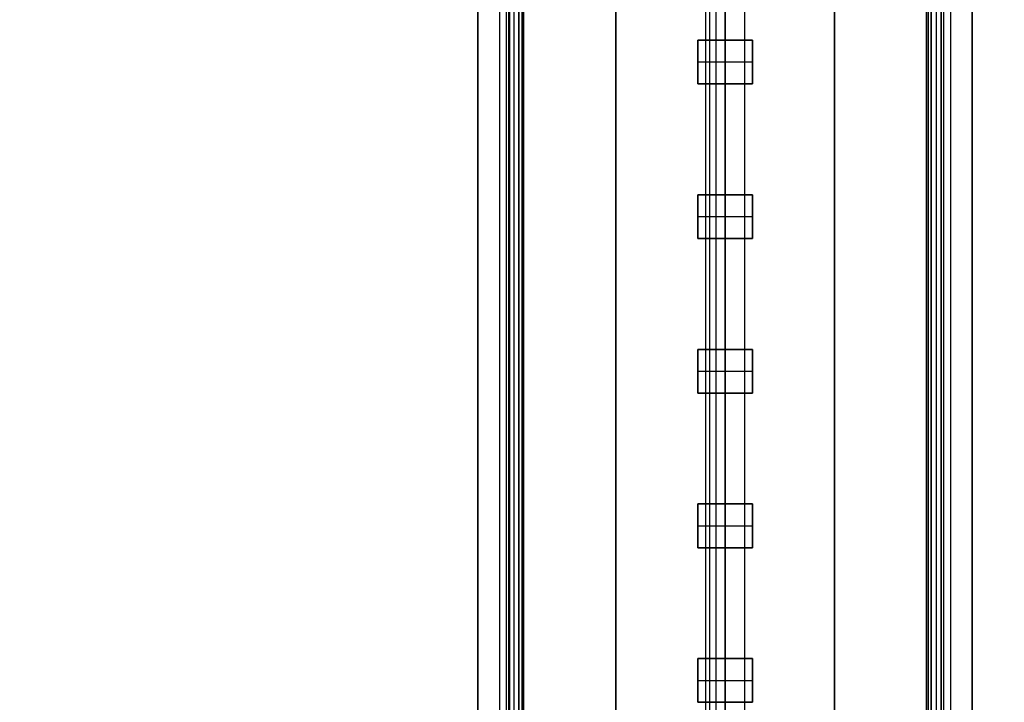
# Model space of a CAD drawing. Header units: millimetres. Extents: x -536 to 535, y -817 to 345.
# Tile 13 of 40: x -45 to 18, y -292 to -248. Entities that reach past the tile are written whole.
import ezdxf

# ---------------------------------------------------------------- set-up
doc = ezdxf.new("R2010")
doc.units = ezdxf.units.MM
doc.header["$MEASUREMENT"] = 0
for name, color, linetype, true_color in [('Cable', 7, 'Continuous', 0x000000), ('Canopy', 7, 'Continuous', 0x000000), ('Light Source', 7, 'Continuous', 0x000000), ('Tyvek Shade', 7, 'Continuous', 0x000000)]:
    doc.layers.add(name, color=color, linetype=linetype, true_color=true_color)

msp = doc.modelspace()

# ---------------------------------------------------------------- linework, layer by layer
at = {"layer": 'Cable', "color": 250, "true_color": 0x3c3c3c}
for p, q in [((0, -565.728, -212.001), (0, -236.089, -44.041)), ((0, -236.089, -44.041), (0, -565.728, -212.001)), ((-1.25, -237.015, -43.11), (-1.25, -566.296, -210.887)), ((1.25, -237.015, -43.11), (1.25, -566.296, -210.887)), ((0, -239.725, -43.088), (0, -566.863, -209.773))]:
    msp.add_line(p, q, dxfattribs=at)
at = {"layer": 'Canopy'}
for centre, radius in [((0, -236.089, 1423.912), 97.5), ((0, -236.089, 1413.022), 96.355), ((0, -236.089, 1424.069), 96.008), ((0, -236.089, 1424.225), 94.516), ((0, -236.089, 1390.758), 94.015), ((0, -236.089, 1413.335), 93.372), ((0, -236.089, 1391.071), 91.032), ((0, -236.089, 1383.837), 88.015), ((0, -236.089, 1386.746), 87.282)]:
    msp.add_circle(centre, radius, dxfattribs=at)
for centre, radius, end in [((0, -236.089, 1419.212), 93.527, 360), ((0, -236.089, 1418.689), 93.5, 0), ((0, -236.089, 1419.212), 91.527, 360), ((0, -236.089, 1418.898), 91.511, 0), ((0, -236.089, 1424.212), 88.527, 0), ((0, -236.089, 1422.212), 88.527, 0), ((0, -236.089, 1422.212), 76.5, 0), ((0, -236.089, 1424.212), 76.5, 0), ((0, -236.089, 1423.212), 76.5, 0)]:
    msp.add_arc(centre, radius, 180, end, dxfattribs=at)
at = {"layer": 'Canopy', "extrusion": (1, -1.87266e-15, -1.44959e-14)}
msp.add_arc((-236.089, 1732.912), 360, 255.84852, 269.02911, dxfattribs=at)
at = {"layer": 'Canopy', "extrusion": (1, -1.80103e-15, -1.21604e-14)}
msp.add_arc((-236.089, 1732.912), 357, 255.84852, 269.02095, dxfattribs=at)
at = {"layer": 'Light Source', "color": 7, "true_color": 0xffffff}
for p, q in [((-15.842, -686.089, -253.188), (-15.842, 213.911, -253.188)), ((-15.819, -686.089, -253.488), (-15.819, 213.911, -253.488)), ((-13.842, -686.089, -251.188), (-13.842, 213.911, -251.188)), ((-13.811, 213.911, -252.588), (-13.811, -686.089, -252.588)), ((-13.521, 213.911, -251.188), (-13.521, -686.089, -251.188)), ((-13.2, 213.911, -251.888), (-13.2, -686.089, -251.888)), ((0, 213.911, -267.088), (0, -686.089, -267.088)), ((0, 213.911, -265.588), (0, -686.089, -265.588)), ((13.2, 213.911, -251.888), (13.2, -686.089, -251.888)), ((13.521, 213.911, -251.188), (13.521, -686.089, -251.188)), ((13.811, 213.911, -252.588), (13.811, -686.089, -252.588)), ((13.842, 213.911, -251.188), (13.842, -686.089, -251.188)), ((14.422, 213.911, -252.588), (14.422, -686.089, -252.588)), ((15.819, -686.089, -253.488), (15.819, 213.911, -253.488)), ((15.842, -686.089, -253.188), (15.842, 213.911, -253.188))]:
    msp.add_line(p, q, dxfattribs=at)
at = {"layer": 'Light Source', "color": 43, "true_color": 0xd2b46e}
for p, q in [((-7, -683.589, -254.412), (-7, 211.411, -254.412)), ((0, -683.589, -253.662), (0, 211.411, -253.662)), ((7, -683.589, -254.412), (7, 211.411, -254.412)), ((0, -249.539, -255.162), (0, -242.439, -255.162)), ((-1.75, -252.339, -255.662), (-1.75, -249.539, -255.662)), ((-1.75, -249.539, -255.662), (1.75, -249.539, -255.662)), ((0, -249.539, -255.162), (0, -249.539, -256.162)), ((0, -249.539, -256.162), (0, -252.339, -256.162)), ((1.75, -249.539, -255.662), (1.75, -252.339, -255.662)), ((-1.75, -250.939, -255.162), (-1.75, -250.939, -256.162)), ((-1.75, -250.939, -256.162), (1.75, -250.939, -256.162)), ((1.75, -250.939, -255.162), (1.75, -250.939, -256.162)), ((1.75, -252.339, -255.662), (-1.75, -252.339, -255.662)), ((0, -259.439, -255.162), (0, -252.339, -255.162)), ((0, -252.339, -255.162), (0, -252.339, -256.162)), ((-1.75, -262.239, -255.662), (-1.75, -259.439, -255.662)), ((-1.75, -259.439, -255.662), (1.75, -259.439, -255.662)), ((0, -259.439, -255.162), (0, -259.439, -256.162)), ((0, -259.439, -256.162), (0, -262.239, -256.162)), ((1.75, -259.439, -255.662), (1.75, -262.239, -255.662)), ((-1.75, -260.839, -255.162), (-1.75, -260.839, -256.162)), ((-1.75, -260.839, -256.162), (1.75, -260.839, -256.162)), ((1.75, -260.839, -255.162), (1.75, -260.839, -256.162)), ((1.75, -262.239, -255.662), (-1.75, -262.239, -255.662)), ((0, -269.339, -255.162), (0, -262.239, -255.162)), ((0, -262.239, -255.162), (0, -262.239, -256.162)), ((-1.75, -272.139, -255.662), (-1.75, -269.339, -255.662)), ((-1.75, -269.339, -255.662), (1.75, -269.339, -255.662)), ((0, -269.339, -255.162), (0, -269.339, -256.162)), ((0, -269.339, -256.162), (0, -272.139, -256.162)), ((1.75, -269.339, -255.662), (1.75, -272.139, -255.662)), ((-1.75, -270.739, -255.162), (-1.75, -270.739, -256.162)), ((-1.75, -270.739, -256.162), (1.75, -270.739, -256.162)), ((1.75, -270.739, -255.162), (1.75, -270.739, -256.162)), ((1.75, -272.139, -255.662), (-1.75, -272.139, -255.662)), ((0, -279.239, -255.162), (0, -272.139, -255.162)), ((0, -272.139, -255.162), (0, -272.139, -256.162)), ((-1.75, -282.039, -255.662), (-1.75, -279.239, -255.662)), ((-1.75, -279.239, -255.662), (1.75, -279.239, -255.662)), ((0, -279.239, -255.162), (0, -279.239, -256.162)), ((0, -279.239, -256.162), (0, -282.039, -256.162)), ((1.75, -279.239, -255.662), (1.75, -282.039, -255.662)), ((-1.75, -280.639, -255.162), (-1.75, -280.639, -256.162)), ((-1.75, -280.639, -256.162), (1.75, -280.639, -256.162)), ((1.75, -280.639, -255.162), (1.75, -280.639, -256.162)), ((1.75, -282.039, -255.662), (-1.75, -282.039, -255.662)), ((0, -289.139, -255.162), (0, -282.039, -255.162)), ((0, -282.039, -255.162), (0, -282.039, -256.162)), ((-1.75, -291.939, -255.662), (-1.75, -289.139, -255.662)), ((-1.75, -289.139, -255.662), (1.75, -289.139, -255.662)), ((0, -289.139, -255.162), (0, -289.139, -256.162)), ((0, -289.139, -256.162), (0, -291.939, -256.162)), ((1.75, -289.139, -255.662), (1.75, -291.939, -255.662)), ((-1.75, -290.539, -255.162), (-1.75, -290.539, -256.162)), ((-1.75, -290.539, -256.162), (1.75, -290.539, -256.162)), ((1.75, -290.539, -255.162), (1.75, -290.539, -256.162)), ((1.75, -291.939, -255.662), (-1.75, -291.939, -255.662)), ((0, -299.039, -255.162), (0, -291.939, -255.162)), ((0, -291.939, -255.162), (0, -291.939, -256.162))]:
    msp.add_line(p, q, dxfattribs=at)
at = {"layer": 'Light Source', "color": 7, "true_color": 0xffffff}
for points in [[(-14.422, -686.089, -252.588), (-14.422, -236.089, -252.588), (-14.422, 213.911, -252.588)], [(-13.2, -686.089, -251.188), (-13.2, -236.089, -251.188), (-13.2, 213.911, -251.188)], [(-13.2, -686.089, -252.588), (-13.2, -236.089, -252.588), (-13.2, 213.911, -252.588)], [(13.2, -686.089, -252.588), (13.2, -236.089, -252.588), (13.2, 213.911, -252.588)], [(13.2, -686.089, -251.188), (13.2, -236.089, -251.188), (13.2, 213.911, -251.188)]]:
    msp.add_open_spline(points, degree=2, dxfattribs=at)
at = {"layer": 'Light Source'}
for points in [[(-14, -686.089, -252.638), (-14, -236.089, -252.638), (-14, 213.911, -252.638)], [(-14, -686.089, -253.638), (-14, -236.089, -253.638), (-14, 213.911, -253.638)], [(-14, -686.089, -251.138), (-14, -236.089, -251.138), (-14, 213.911, -251.138)], [(-14, -686.089, -237.088), (-14, -236.089, -237.088), (-14, 213.911, -237.088)], [(-13, -686.089, -236.088), (-13, -236.089, -236.088), (-13, 213.911, -236.088)], [(-12.897, -686.089, -252.638), (-12.897, -236.089, -252.638), (-12.897, 213.911, -252.638)], [(-12.897, -686.089, -251.138), (-12.897, -236.089, -251.138), (-12.897, 213.911, -251.138)], [(12.897, -686.089, -251.138), (12.897, -236.089, -251.138), (12.897, 213.911, -251.138)], [(12.897, -686.089, -252.638), (12.897, -236.089, -252.638), (12.897, 213.911, -252.638)], [(13, -686.089, -236.088), (13, -236.089, -236.088), (13, 213.911, -236.088)], [(14, -686.089, -237.088), (14, -236.089, -237.088), (14, 213.911, -237.088)], [(14, -686.089, -251.138), (14, -236.089, -251.138), (14, 213.911, -251.138)], [(14, -686.089, -252.638), (14, -236.089, -252.638), (14, 213.911, -252.638)], [(14, -686.089, -253.638), (14, -236.089, -253.638), (14, 213.911, -253.638)]]:
    msp.add_open_spline(points, degree=2, dxfattribs=at)
at = {"layer": 'Light Source', "color": 43, "true_color": 0xd2b46e}
for points in [[(-7, 211.411, -255.162), (-7, -236.089, -255.162), (-7, -683.589, -255.162)], [(-7, -683.589, -253.662), (-7, -236.089, -253.662), (-7, 211.411, -253.662)], [(7, 211.411, -255.162), (7, -236.089, -255.162), (7, -683.589, -255.162)], [(7, 211.411, -253.662), (7, -236.089, -253.662), (7, -683.589, -253.662)], [(-1.75, -249.539, -255.162), (-1.75, -250.939, -255.162), (-1.75, -252.339, -255.162)], [(1.75, -249.539, -255.162), (0, -249.539, -255.162), (-1.75, -249.539, -255.162)], [(-1.75, -249.539, -256.162), (-1.75, -250.939, -256.162), (-1.75, -252.339, -256.162)], [(-1.75, -249.539, -255.162), (-1.75, -249.539, -255.662), (-1.75, -249.539, -256.162)], [(1.75, -249.539, -256.162), (0, -249.539, -256.162), (-1.75, -249.539, -256.162)], [(1.75, -252.339, -255.162), (1.75, -250.939, -255.162), (1.75, -249.539, -255.162)], [(1.75, -249.539, -256.162), (1.75, -249.539, -255.662), (1.75, -249.539, -255.162)], [(1.75, -252.339, -256.162), (1.75, -250.939, -256.162), (1.75, -249.539, -256.162)], [(-1.75, -252.339, -255.162), (0, -252.339, -255.162), (1.75, -252.339, -255.162)], [(-1.75, -252.339, -256.162), (-1.75, -252.339, -255.662), (-1.75, -252.339, -255.162)], [(-1.75, -252.339, -256.162), (0, -252.339, -256.162), (1.75, -252.339, -256.162)], [(1.75, -252.339, -256.162), (1.75, -252.339, -255.662), (1.75, -252.339, -255.162)], [(-1.75, -259.439, -255.162), (-1.75, -260.839, -255.162), (-1.75, -262.239, -255.162)], [(1.75, -259.439, -255.162), (0, -259.439, -255.162), (-1.75, -259.439, -255.162)], [(-1.75, -259.439, -256.162), (-1.75, -260.839, -256.162), (-1.75, -262.239, -256.162)], [(-1.75, -259.439, -255.162), (-1.75, -259.439, -255.662), (-1.75, -259.439, -256.162)], [(1.75, -259.439, -256.162), (0, -259.439, -256.162), (-1.75, -259.439, -256.162)], [(1.75, -262.239, -255.162), (1.75, -260.839, -255.162), (1.75, -259.439, -255.162)], [(1.75, -259.439, -256.162), (1.75, -259.439, -255.662), (1.75, -259.439, -255.162)], [(1.75, -262.239, -256.162), (1.75, -260.839, -256.162), (1.75, -259.439, -256.162)], [(-1.75, -262.239, -255.162), (0, -262.239, -255.162), (1.75, -262.239, -255.162)], [(-1.75, -262.239, -256.162), (-1.75, -262.239, -255.662), (-1.75, -262.239, -255.162)], [(-1.75, -262.239, -256.162), (0, -262.239, -256.162), (1.75, -262.239, -256.162)], [(1.75, -262.239, -256.162), (1.75, -262.239, -255.662), (1.75, -262.239, -255.162)], [(-1.75, -269.339, -255.162), (-1.75, -270.739, -255.162), (-1.75, -272.139, -255.162)], [(1.75, -269.339, -255.162), (0, -269.339, -255.162), (-1.75, -269.339, -255.162)], [(-1.75, -269.339, -256.162), (-1.75, -270.739, -256.162), (-1.75, -272.139, -256.162)], [(-1.75, -269.339, -255.162), (-1.75, -269.339, -255.662), (-1.75, -269.339, -256.162)], [(1.75, -269.339, -256.162), (0, -269.339, -256.162), (-1.75, -269.339, -256.162)], [(1.75, -272.139, -255.162), (1.75, -270.739, -255.162), (1.75, -269.339, -255.162)], [(1.75, -269.339, -256.162), (1.75, -269.339, -255.662), (1.75, -269.339, -255.162)], [(1.75, -272.139, -256.162), (1.75, -270.739, -256.162), (1.75, -269.339, -256.162)], [(-1.75, -272.139, -255.162), (0, -272.139, -255.162), (1.75, -272.139, -255.162)], [(-1.75, -272.139, -256.162), (-1.75, -272.139, -255.662), (-1.75, -272.139, -255.162)], [(-1.75, -272.139, -256.162), (0, -272.139, -256.162), (1.75, -272.139, -256.162)], [(1.75, -272.139, -256.162), (1.75, -272.139, -255.662), (1.75, -272.139, -255.162)], [(-1.75, -279.239, -255.162), (-1.75, -280.639, -255.162), (-1.75, -282.039, -255.162)], [(1.75, -279.239, -255.162), (0, -279.239, -255.162), (-1.75, -279.239, -255.162)], [(-1.75, -279.239, -256.162), (-1.75, -280.639, -256.162), (-1.75, -282.039, -256.162)], [(-1.75, -279.239, -255.162), (-1.75, -279.239, -255.662), (-1.75, -279.239, -256.162)], [(1.75, -279.239, -256.162), (0, -279.239, -256.162), (-1.75, -279.239, -256.162)], [(1.75, -282.039, -255.162), (1.75, -280.639, -255.162), (1.75, -279.239, -255.162)], [(1.75, -279.239, -256.162), (1.75, -279.239, -255.662), (1.75, -279.239, -255.162)], [(1.75, -282.039, -256.162), (1.75, -280.639, -256.162), (1.75, -279.239, -256.162)], [(-1.75, -282.039, -255.162), (0, -282.039, -255.162), (1.75, -282.039, -255.162)], [(-1.75, -282.039, -256.162), (-1.75, -282.039, -255.662), (-1.75, -282.039, -255.162)], [(-1.75, -282.039, -256.162), (0, -282.039, -256.162), (1.75, -282.039, -256.162)], [(1.75, -282.039, -256.162), (1.75, -282.039, -255.662), (1.75, -282.039, -255.162)], [(-1.75, -289.139, -255.162), (-1.75, -290.539, -255.162), (-1.75, -291.939, -255.162)], [(1.75, -289.139, -255.162), (0, -289.139, -255.162), (-1.75, -289.139, -255.162)], [(-1.75, -289.139, -256.162), (-1.75, -290.539, -256.162), (-1.75, -291.939, -256.162)], [(-1.75, -289.139, -255.162), (-1.75, -289.139, -255.662), (-1.75, -289.139, -256.162)], [(1.75, -289.139, -256.162), (0, -289.139, -256.162), (-1.75, -289.139, -256.162)], [(1.75, -291.939, -255.162), (1.75, -290.539, -255.162), (1.75, -289.139, -255.162)], [(1.75, -289.139, -256.162), (1.75, -289.139, -255.662), (1.75, -289.139, -255.162)], [(1.75, -291.939, -256.162), (1.75, -290.539, -256.162), (1.75, -289.139, -256.162)], [(-1.75, -291.939, -255.162), (0, -291.939, -255.162), (1.75, -291.939, -255.162)], [(-1.75, -291.939, -256.162), (-1.75, -291.939, -255.662), (-1.75, -291.939, -255.162)], [(-1.75, -291.939, -256.162), (0, -291.939, -256.162), (1.75, -291.939, -256.162)], [(1.75, -291.939, -256.162), (1.75, -291.939, -255.662), (1.75, -291.939, -255.162)]]:
    msp.add_open_spline(points, degree=2, dxfattribs=at)
at = {"layer": 'Tyvek Shade'}
for p, q in [((-13, -303.089, -233.192), (-13, -169.089, -233.192)), ((-13, -303.089, -233.642), (-13, -169.089, -233.642)), ((-13, -169.089, -233.417), (-13, -303.089, -233.417)), ((13, -169.089, -233.192), (13, -303.089, -233.192)), ((13, -169.089, -233.642), (13, -303.089, -233.642)), ((13, -303.089, -233.417), (13, -169.089, -233.417))]:
    msp.add_line(p, q, dxfattribs=at)
at = {"layer": 'Tyvek Shade', "extrusion": (1, 0, 0)}
for centre, radius, start, end in [((-236.089, 507.912, -0.975), 941, 231.94884, 308.051197), ((-236.089, 507.912, -0.583), 940.55, 232.028416, 307.971725)]:
    msp.add_arc(centre, radius, start, end, dxfattribs=at)
at = {"layer": 'Tyvek Shade'}
for points, knots in [([(535, -236.089, -433.088), (535, -297.878, -433.088), (528.126, -359.324, -426.911), (499.697, -476.477, -403.84), (478.104, -532.184, -386.929), (417.29, -633.072, -346.98), (378.407, -676.869, -324.454), (286.914, -746.635, -283.58), (233.99, -773.115, -265.109), (118.488, -808.064, -239.607), (56.667, -816.553, -232.725), (-66.681, -815.585, -233.482), (-128.249, -806.138, -241.112), (-243.063, -769.141, -267.889), (-295.308, -741.641, -286.825), (-385.144, -670.072, -328.061), (-423.002, -625.583, -350.454), (-482.206, -523.045, -389.951), (-502.933, -466.621, -406.39), (-529.663, -348.771, -428.249), (-535.696, -287.345, -433.693), (-534.187, -164.79, -432.382), (-526.636, -103.66, -425.621), (-496.684, 12.933, -401.49), (-474.246, 68.396, -384.096), (-411.519, 168.142, -343.538), (-371.59, 211.28, -320.887), (-278.473, 279.25, -280.424), (-224.892, 304.72, -262.436), (-108.727, 337.647, -238.223), (-46.712, 345.18, -232.097), (76.553, 342.295, -234.352), (137.807, 331.912, -242.704), (194.422, 312.547, -256.601)], [0, 0, 0, 0, 0.062459, 0.062459, 0.124919, 0.124919, 0.187703, 0.187703, 0.250488, 0.250488, 0.312396, 0.312396, 0.374304, 0.374304, 0.437133, 0.437133, 0.499961, 0.499961, 0.562765, 0.562765, 0.625569, 0.625569, 0.688406, 0.688406, 0.751243, 0.751243, 0.813854, 0.813854, 0.876466, 0.876466, 0.938233, 0.938233, 1, 1, 1, 1]), ([(193.913, 311.302, -256.94), (137.432, 330.632, -243.106), (76.33, 340.995, -234.794), (-46.627, 343.871, -232.553), (-108.488, 336.345, -238.654), (-224.374, 303.462, -262.766), (-277.821, 278.035, -280.675), (-370.714, 210.199, -320.954), (-410.548, 167.162, -343.497), (-473.15, 67.634, -383.873), (-495.547, 12.302, -401.187), (-525.447, -104.009, -425.207), (-532.985, -164.988, -431.937), (-534.488, -287.241, -433.239), (-528.462, -348.515, -427.818), (-501.772, -466.077, -406.055), (-481.078, -522.364, -389.688), (-421.982, -624.667, -350.367), (-384.211, -669.045, -328.081), (-294.581, -740.464, -287.034), (-242.461, -767.913, -268.183), (-127.919, -804.85, -241.525), (-66.504, -814.281, -233.93), (56.536, -815.244, -233.177), (118.204, -806.766, -240.03), (233.435, -771.874, -265.422), (286.226, -745.44, -283.811), (377.498, -675.815, -324.496), (416.29, -632.128, -346.914), (476.991, -531.468, -386.686), (498.547, -475.887, -403.521), (526.931, -359.009, -426.489), (533.795, -297.712, -432.638), (533.795, -236.089, -432.638)], [-1, -1, -1, -1, -0.93823, -0.93823, -0.876461, -0.876461, -0.813844, -0.813844, -0.751226, -0.751226, -0.688398, -0.688398, -0.62557, -0.62557, -0.562773, -0.562773, -0.499976, -0.499976, -0.437145, -0.437145, -0.374313, -0.374313, -0.312403, -0.312403, -0.250492, -0.250492, -0.187697, -0.187697, -0.124901, -0.124901, -0.06245, -0.06245, 0, 0, 0, 0])]:
    msp.add_open_spline(points, degree=3, knots=knots, dxfattribs=at)

doc.saveas('drawing.dxf')
